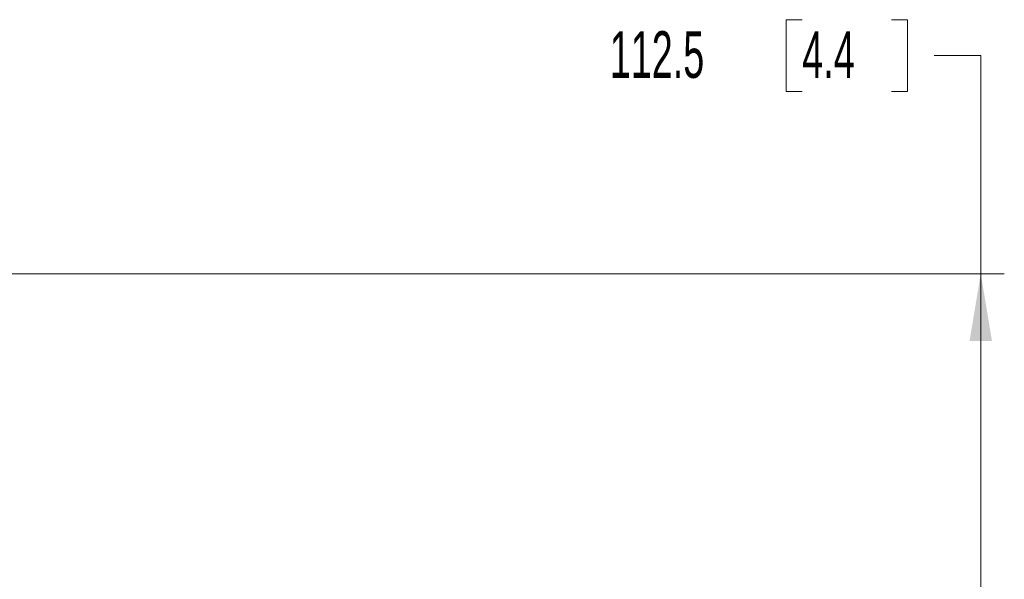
# Model space of a CAD drawing. Header units: millimetres. Extents: x 0 to 1118, y 0 to 864.
# Tile 139 of 256: x 260 to 327, y 494 to 532. Entities that reach past the tile are written whole.
import ezdxf

# ---------------------------------------------------------------- set-up
doc = ezdxf.new("R2010")
doc.units = ezdxf.units.MM
doc.styles.add('SLDTEXTSTYLE0', font='TXT', dxfattribs={"width": 0.605})
doc.dimstyles.new('SLDDIMSTYLE0', dxfattribs={"dimtxt": 3.175, "dimasz": 4.572, "dimexe": 0, "dimexo": 0.0625, "dimgap": 0.79375, "dimtad": 0, "dimtih": 1, "dimtoh": 1, "dimdec": 1, "dimlfac": 4, "dimrnd": 1e-09, "dimzin": 12, "dimdsep": 46, "dimtxsty": 'SLDTEXTSTYLE0', "dimsah": 1, "dimcen": 0.09, "dimadec": 0, "dimazin": 3, "dimtfac": 1, "dimtofl": 0, "dimtmove": 0, "dimatfit": 3, "dimfxl": 1, "dimfrac": 2, "dimtolj": 1, "dimtzin": 12, "dimarcsym": 0})

# ---------------------------------------------------------------- blocks, each defined once
blk = doc.blocks.new('_D_7')
at = {"color": 7, "linetype": 'Continuous', "lineweight": 0}
for p, q in [((313.44, 532.272), (312.348, 532.272)), ((312.348, 532.272), (312.348, 527.399)), ((319.503, 532.272), (320.594, 532.272)), ((320.594, 532.272), (320.594, 527.399)), ((322.412, 529.836), (325.587, 529.836)), ((325.587, 529.836), (325.587, 515.001)), ((312.348, 527.399), (313.44, 527.399)), ((320.594, 527.399), (319.503, 527.399)), ((233.122, 515.001), (327.187, 515.001)), ((325.587, 515.001), (325.587, 486.876)), ((233.122, 486.876), (327.187, 486.876))]:
    blk.add_line(p, q, dxfattribs=at)
at = {"color": 7, "linetype": 'Continuous', "lineweight": 18}
for points in [[(325.587, 515.001), (324.825, 510.429), (326.349, 510.429)], [(325.587, 486.876), (326.349, 491.448), (324.825, 491.448)]]:
    blk.add_solid(points, dxfattribs=at)
at = {"color": 7, "linetype": 'Continuous', "lineweight": 18, "char_height": 3.175, "attachment_point": 1, "style": 'SLDTEXTSTYLE0'}
for s, insert in [('112.5', (300.343, 531.492)), ('4.4', (313.44, 531.492))]:
    blk.add_mtext(s, dxfattribs=dict(at, insert=insert))

msp = doc.modelspace()

# ---------------------------------------------------------------- dimensions: what is measured, and where the dimension line sits
at = {"color": 7, "linetype": 'Continuous', "lineweight": 18}
dim = msp.add_linear_dim(base=(325.587, 486.8764), p1=(231.5216, 515.0014), p2=(231.5216, 486.8764), angle=90, dimstyle='SLDDIMSTYLE0', dxfattribs=at)
dim.commit()
dim.dimension.update_dxf_attribs({"geometry": '_D_7', "text_midpoint": (325.587, 529.8356), "dimtype": 160})

doc.saveas('drawing.dxf')
